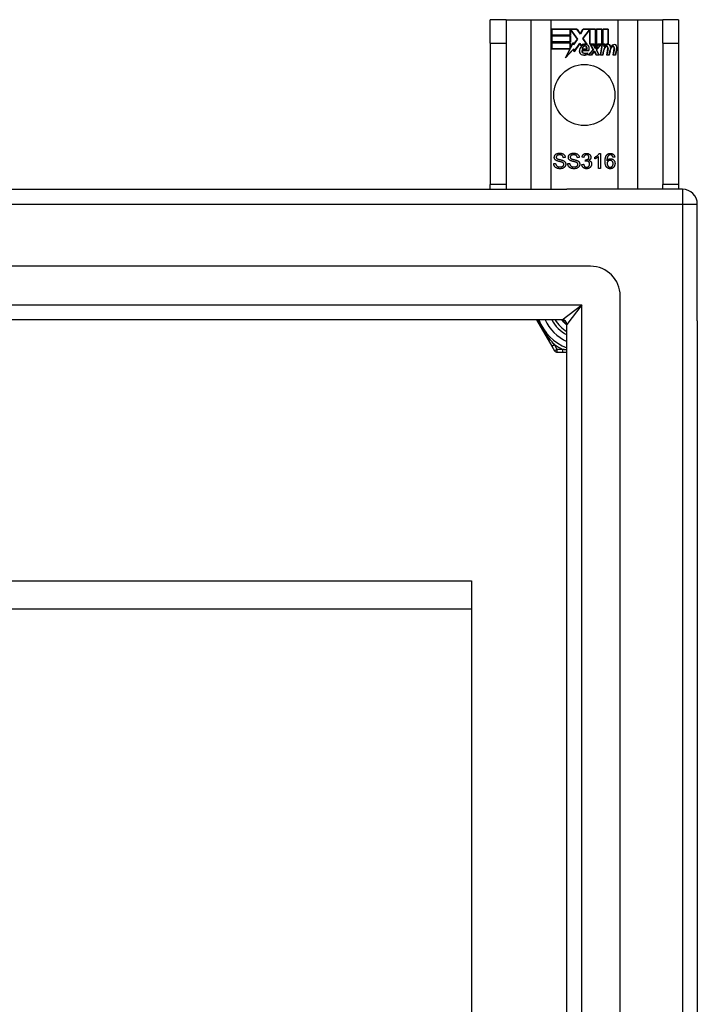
# Model space of a CAD drawing. Header units: inches. Extents: x 48.1 to 120.1, y 24 to 63.2.
# Tile 25 of 25: x 115.6 to 120.1, y 56.7 to 63.2. Entities that reach past the tile are written whole.
import ezdxf

# ---------------------------------------------------------------- set-up
doc = ezdxf.new("R2010")
doc.units = ezdxf.units.IN
doc.header["$MEASUREMENT"] = 0
doc.layers.add('Visible Edges(ANSI)', color=7, linetype='Continuous', lineweight=25)
doc.layers.add('Visible Tangent Edges(ANSI)', color=7, linetype='Continuous', lineweight=25)

msp = doc.modelspace()

# ---------------------------------------------------------------- linework, layer by layer
at = {"layer": 'Visible Edges(ANSI)'}
for p, q in [((118.7838, 63.226), (118.6788, 63.226)), ((118.6788, 63.07), (118.6788, 63.226)), ((118.7838, 63.226), (118.7838, 63.07)), ((118.7838, 63.226), (118.948, 63.226)), ((118.948, 63.226), (119.0826, 63.226)), ((119.0826, 63.226), (119.525, 63.226)), ((119.525, 63.226), (119.6597, 63.226)), ((119.6597, 63.226), (119.8238, 63.226)), ((119.8238, 63.07), (119.8238, 63.226)), ((119.9288, 63.226), (119.8238, 63.226)), ((119.9288, 63.226), (119.9288, 63.07)), ((119.0876, 63.1239), (119.0876, 63.164)), ((119.0876, 63.164), (119.2549, 63.164)), ((119.0884, 63.1633), (119.0884, 63.1247)), ((119.2545, 63.1633), (119.0884, 63.1633)), ((119.2102, 63.1247), (119.2102, 63.1592)), ((119.2102, 63.1592), (119.2147, 63.1592)), ((119.2143, 63.1584), (119.211, 63.1584)), ((119.211, 63.1584), (119.211, 63.1239)), ((119.2571, 63.0962), (119.2143, 63.1584)), ((119.2147, 63.1592), (119.258, 63.0962)), ((119.277, 63.1299), (119.2545, 63.1633)), ((119.2549, 63.164), (119.2769, 63.1314)), ((119.2769, 63.1314), (119.2942, 63.164)), ((119.2947, 63.1633), (119.277, 63.1299)), ((119.2937, 63.1012), (119.337, 63.1592)), ((119.2942, 63.164), (119.3779, 63.164)), ((119.3373, 63.1584), (119.2946, 63.1012)), ((119.3771, 63.1633), (119.2947, 63.1633)), ((119.337, 63.1592), (119.3411, 63.1592)), ((119.3404, 63.1584), (119.3373, 63.1584)), ((119.3404, 63.063), (119.3404, 63.1584)), ((119.3411, 63.1592), (119.3411, 63.0637)), ((119.3771, 63.0446), (119.3771, 63.1633)), ((119.3779, 63.164), (119.3779, 63.0409)), ((119.3831, 63.05), (119.3831, 63.164)), ((119.3831, 63.164), (119.4202, 63.164)), ((119.3839, 63.1633), (119.3839, 63.0523)), ((119.4195, 63.1633), (119.3839, 63.1633)), ((119.4195, 63.0637), (119.4195, 63.1633)), ((119.4202, 63.164), (119.4202, 63.063)), ((119.4255, 63.063), (119.4255, 63.164)), ((119.4255, 63.164), (119.4626, 63.164)), ((119.4262, 63.1633), (119.4262, 63.0637)), ((119.4619, 63.1633), (119.4262, 63.1633)), ((119.4619, 63.0654), (119.4619, 63.1633)), ((119.4626, 63.164), (119.4626, 63.0647)), ((118.6788, 63.07), (118.6788, 62.132)), ((118.7838, 63.07), (118.7838, 62.132)), ((119.211, 63.1239), (119.0876, 63.1239)), ((119.0876, 63.0785), (119.0876, 63.1187)), ((119.0876, 63.1187), (119.211, 63.1187)), ((119.211, 63.0785), (119.0876, 63.0785)), ((119.0876, 63.0328), (119.0876, 63.0729)), ((119.0876, 63.0729), (119.211, 63.0729)), ((119.0884, 63.1247), (119.2102, 63.1247)), ((119.0884, 63.1179), (119.0884, 63.0793)), ((119.2102, 63.1179), (119.0884, 63.1179)), ((119.0884, 63.0793), (119.2102, 63.0793)), ((119.2102, 63.0722), (119.0884, 63.0722)), ((119.0884, 63.0722), (119.0884, 63.0335)), ((119.2102, 63.0793), (119.2102, 63.1179)), ((119.2102, 63.0377), (119.2102, 63.0722)), ((119.211, 63.1187), (119.211, 63.0785)), ((119.211, 63.0729), (119.211, 63.0384)), ((119.2118, 63.0384), (119.2301, 63.0737)), ((119.2298, 63.0714), (119.2122, 63.0377)), ((119.2322, 63.0592), (119.2298, 63.0714)), ((119.2301, 63.0737), (119.2326, 63.0611)), ((119.258, 63.0962), (119.2322, 63.0592)), ((119.2326, 63.0611), (119.2571, 63.0962)), ((119.2744, 63.0682), (119.2351, 63.0132)), ((119.2356, 63.0151), (119.2744, 63.0696)), ((119.2744, 63.0696), (119.2832, 63.055)), ((119.283, 63.0538), (119.2744, 63.0682)), ((119.3188, 63.065), (119.2937, 63.1012)), ((119.2946, 63.1012), (119.3205, 63.0639)), ((119.8238, 63.07), (119.8238, 62.132)), ((119.9288, 63.07), (119.9288, 62.132)), ((119.2088, 63.0328), (119.0876, 63.0328)), ((119.0884, 63.0335), (119.2101, 63.0335)), ((119.1778, 62.9732), (119.2088, 63.0328)), ((119.2326, 63.0309), (119.1778, 62.9732)), ((119.2101, 63.0335), (119.1809, 62.9775)), ((119.1809, 62.9775), (119.2331, 63.0325)), ((119.2122, 63.0377), (119.2102, 63.0377)), ((119.211, 63.0384), (119.2118, 63.0384)), ((119.2351, 63.0132), (119.2326, 63.0309)), ((119.2331, 63.0325), (119.2356, 63.0151)), ((119.2869, 63.0215), (119.3327, 63.0215)), ((119.3332, 63.0208), (119.2875, 63.0208)), ((119.3198, 63.0313), (119.2885, 63.0313)), ((119.2894, 63.032), (119.3194, 63.032)), ((119.3242, 62.9951), (119.3242, 63.0047)), ((119.325, 63.0058), (119.325, 62.9945)), ((119.3317, 62.9912), (119.3625, 63.026)), ((119.3634, 63.0259), (119.3334, 62.9919)), ((119.3685, 63.063), (119.3404, 63.063)), ((119.3411, 63.0637), (119.369, 63.0637)), ((119.3625, 63.026), (119.3452, 63.0594)), ((119.3452, 63.0594), (119.3655, 63.0594)), ((119.3465, 63.0587), (119.3634, 63.0259)), ((119.365, 63.0587), (119.3465, 63.0587)), ((119.3516, 62.9919), (119.3685, 63.0163)), ((119.3689, 63.0155), (119.352, 62.9912)), ((119.3747, 63.0357), (119.365, 63.0587)), ((119.3655, 63.0594), (119.3752, 63.0364)), ((119.3779, 63.0409), (119.3685, 63.063)), ((119.3685, 63.0163), (119.3724, 63.0163)), ((119.3719, 63.0155), (119.3689, 63.0155)), ((119.369, 63.0637), (119.3771, 63.0446)), ((119.3812, 62.9912), (119.3719, 63.0155)), ((119.3724, 63.0163), (119.3818, 62.9919)), ((119.3782, 63.0357), (119.3747, 63.0357)), ((119.3752, 63.0364), (119.3779, 63.0364)), ((119.3779, 63.0364), (119.3946, 63.0594)), ((119.3949, 63.0587), (119.3782, 63.0357)), ((119.3925, 63.063), (119.3831, 63.05)), ((119.3837, 63.0264), (119.4133, 63.0587)), ((119.4003, 62.9919), (119.3837, 63.0264)), ((119.3839, 63.0523), (119.3921, 63.0637)), ((119.415, 63.0594), (119.3846, 63.0263)), ((119.3846, 63.0263), (119.4015, 62.9912)), ((119.3921, 63.0637), (119.4195, 63.0637)), ((119.4202, 63.063), (119.3925, 63.063)), ((119.3946, 63.0594), (119.415, 63.0594)), ((119.4133, 63.0587), (119.3949, 63.0587)), ((119.4101, 62.9912), (119.4222, 63.0594)), ((119.4228, 63.0587), (119.411, 62.9919)), ((119.4222, 63.0594), (119.4364, 63.0594)), ((119.4355, 63.0587), (119.4228, 63.0587)), ((119.4409, 63.063), (119.4255, 63.063)), ((119.426, 62.9919), (119.4308, 63.0194)), ((119.4262, 63.0637), (119.4417, 63.0637)), ((119.4316, 63.0193), (119.4266, 62.9912)), ((119.4345, 63.0467), (119.4355, 63.0587)), ((119.4394, 63.0467), (119.4345, 63.0467)), ((119.4364, 63.0594), (119.4353, 63.0474)), ((119.4353, 63.0474), (119.4389, 63.0474)), ((119.4402, 63.0553), (119.4409, 63.063)), ((119.4417, 63.0637), (119.4411, 63.0572)), ((119.4525, 62.9912), (119.4601, 63.0343)), ((119.4608, 63.0341), (119.4534, 62.9919)), ((119.4684, 62.9919), (119.4732, 63.0194)), ((119.474, 63.0193), (119.469, 62.9912)), ((119.4945, 62.9912), (119.5021, 63.0343)), ((119.5028, 63.0342), (119.4954, 62.9919)), ((119.5104, 62.9919), (119.5186, 63.0341)), ((119.5193, 63.034), (119.511, 62.9912)), ((119.352, 62.9912), (119.3317, 62.9912)), ((119.3334, 62.9919), (119.3516, 62.9919)), ((119.4015, 62.9912), (119.3812, 62.9912)), ((119.3818, 62.9919), (119.4003, 62.9919)), ((119.4266, 62.9912), (119.4101, 62.9912)), ((119.411, 62.9919), (119.426, 62.9919)), ((119.469, 62.9912), (119.4525, 62.9912)), ((119.4534, 62.9919), (119.4684, 62.9919)), ((119.511, 62.9912), (119.4945, 62.9912)), ((119.4954, 62.9919), (119.5104, 62.9919)), ((119.177, 62.3104), (119.1644, 62.3094)), ((119.2703, 62.3104), (119.2576, 62.3094)), ((119.2999, 62.3107), (119.2876, 62.313)), ((119.3106, 62.2859), (119.3119, 62.2966)), ((119.3734, 62.3019), (119.3734, 62.3138)), ((119.3979, 62.2385), (119.3979, 62.3167)), ((119.4023, 62.3389), (119.4102, 62.3389)), ((119.4102, 62.3389), (119.4102, 62.2385)), ((119.5055, 62.3139), (119.4933, 62.313)), ((119.1004, 62.2707), (119.1129, 62.2717)), ((119.1936, 62.2707), (119.2061, 62.2717)), ((119.2864, 62.265), (119.2987, 62.2666)), ((119.4102, 62.2385), (119.3979, 62.2385)), ((48.1528, 62.101), (119.1877, 62.101)), ((118.6788, 62.101), (118.6788, 62.132)), ((118.7838, 62.132), (118.7838, 62.101)), ((119.9548, 62.101), (119.1877, 62.101)), ((119.8238, 62.101), (119.8238, 62.132)), ((119.9288, 62.132), (119.9288, 62.101)), ((120.0538, 61.227), (120.0538, 62.002)), ((119.3452, 61.5892), (48.7625, 61.5892)), ((119.542, 25.8097), (119.542, 61.3924)), ((119.1567, 61.2349), (48.951, 61.2349)), ((118.9867, 61.2349), (119.0877, 61.0601)), ((119.1877, 25.9982), (119.1877, 61.2039)), ((120.0538, 61.227), (120.0538, 25.975)), ((119.0877, 61.0601), (119.1061, 61.0282)), ((119.1231, 61.0184), (119.1599, 61.0184)), ((119.1599, 61.0184), (119.1877, 61.0184)), ((64.5538, 59.5025), (118.5538, 59.5025)), ((118.5538, 59.5025), (118.5538, 59.3162)), ((118.5538, 59.3162), (118.5538, 54.9647))]:
    msp.add_line(p, q, dxfattribs=at)
at = {"layer": 'Visible Edges(ANSI)', "flags": 128}
for points in [[(119.1041, 62.3127), (119.1042, 62.3145), (119.1044, 62.3164), (119.1047, 62.3182), (119.1052, 62.32), (119.1058, 62.3218), (119.1065, 62.3235), (119.1074, 62.3252), (119.1084, 62.3268), (119.1095, 62.3284), (119.1108, 62.3299), (119.1122, 62.3313), (119.1137, 62.3326), (119.1153, 62.3338), (119.1171, 62.3349), (119.119, 62.3359), (119.121, 62.3368), (119.1231, 62.3376), (119.1252, 62.3383), (119.1274, 62.3389), (119.1297, 62.3394), (119.132, 62.3398), (119.1344, 62.34), (119.1369, 62.3402), (119.1394, 62.3402)], [(119.1183, 62.2909), (119.1171, 62.2916), (119.116, 62.2922), (119.1149, 62.2929), (119.1139, 62.2936), (119.1129, 62.2944), (119.112, 62.2951), (119.1112, 62.2959), (119.1103, 62.2967), (119.1096, 62.2976), (119.1089, 62.2984), (119.1082, 62.2993), (119.1076, 62.3002), (119.107, 62.3012), (119.1065, 62.3021), (119.1061, 62.3031), (119.1057, 62.3041), (119.1053, 62.3051), (119.105, 62.3061), (119.1047, 62.3072), (119.1045, 62.3082), (119.1043, 62.3093), (119.1042, 62.3104), (119.1041, 62.3115), (119.1041, 62.3127)], [(119.1399, 62.3286), (119.138, 62.3286), (119.1361, 62.3285), (119.1343, 62.3283), (119.1326, 62.3281), (119.131, 62.3278), (119.1295, 62.3275), (119.1281, 62.3271), (119.1268, 62.3266), (119.1255, 62.3261), (119.1244, 62.3255), (119.1233, 62.3249), (119.1223, 62.3242), (119.1215, 62.3234), (119.1207, 62.3226), (119.1199, 62.3218), (119.1193, 62.321), (119.1187, 62.3202), (119.1182, 62.3193), (119.1178, 62.3184), (119.1174, 62.3175), (119.1172, 62.3165), (119.117, 62.3156), (119.1169, 62.3146), (119.1168, 62.3136)], [(119.1168, 62.3136), (119.1168, 62.3131), (119.1168, 62.3127), (119.1169, 62.3122), (119.1169, 62.3118), (119.117, 62.3114), (119.1171, 62.311), (119.1172, 62.3106), (119.1173, 62.3102), (119.1174, 62.3098), (119.1175, 62.3094), (119.1176, 62.309), (119.1178, 62.3086), (119.118, 62.3083), (119.1181, 62.3079), (119.1183, 62.3075), (119.1186, 62.3072), (119.1188, 62.3069), (119.119, 62.3065), (119.1193, 62.3062), (119.1195, 62.3059), (119.1198, 62.3056), (119.1201, 62.3052), (119.1204, 62.3049), (119.1207, 62.3047)], [(119.1555, 62.2797), (119.1548, 62.28), (119.1539, 62.2803), (119.1529, 62.2806), (119.1518, 62.281), (119.1505, 62.2814), (119.1491, 62.2818), (119.1475, 62.2822), (119.1458, 62.2826), (119.144, 62.2831), (119.142, 62.2836), (119.1399, 62.2841), (119.1377, 62.2846), (119.1354, 62.2852), (119.1333, 62.2857), (119.1313, 62.2863), (119.1294, 62.2868), (119.1276, 62.2873), (119.1259, 62.2879), (119.1243, 62.2884), (119.1229, 62.2889), (119.1216, 62.2894), (119.1204, 62.2899), (119.1193, 62.2904), (119.1183, 62.2909)], [(119.1207, 62.3047), (119.1214, 62.3041), (119.1223, 62.3035), (119.1234, 62.3029), (119.1247, 62.3023), (119.1261, 62.3018), (119.1277, 62.3012), (119.1294, 62.3006), (119.1314, 62.3), (119.1335, 62.2994), (119.1357, 62.2988), (119.1382, 62.2982), (119.1408, 62.2976), (119.1434, 62.297), (119.1459, 62.2964), (119.1483, 62.2958), (119.1505, 62.2952), (119.1525, 62.2947), (119.1544, 62.2941), (119.1562, 62.2936), (119.1579, 62.2931), (119.1594, 62.2926), (119.1607, 62.2921), (119.1619, 62.2916), (119.163, 62.2912)], [(119.1394, 62.3402), (119.1421, 62.3402), (119.1448, 62.34), (119.1474, 62.3397), (119.1499, 62.3393), (119.1523, 62.3388), (119.1546, 62.3382), (119.1568, 62.3375), (119.159, 62.3367), (119.1611, 62.3357), (119.163, 62.3347), (119.1648, 62.3335), (119.1665, 62.3322), (119.1681, 62.3309), (119.1696, 62.3294), (119.1709, 62.3278), (119.1721, 62.3261), (119.1732, 62.3243), (119.1742, 62.3225), (119.175, 62.3206), (119.1757, 62.3187), (119.1762, 62.3167), (119.1766, 62.3146), (119.1769, 62.3125), (119.177, 62.3104)], [(119.1644, 62.3094), (119.1642, 62.3109), (119.1639, 62.3124), (119.1636, 62.3138), (119.1632, 62.3152), (119.1627, 62.3165), (119.1622, 62.3177), (119.1615, 62.3189), (119.1609, 62.32), (119.1601, 62.321), (119.1593, 62.322), (119.1584, 62.3229), (119.1574, 62.3237), (119.1564, 62.3245), (119.1553, 62.3252), (119.1541, 62.3259), (119.1529, 62.3264), (119.1515, 62.3269), (119.1501, 62.3274), (119.1486, 62.3277), (119.147, 62.328), (119.1454, 62.3283), (119.1436, 62.3284), (119.1418, 62.3285), (119.1399, 62.3286)], [(119.163, 62.2912), (119.1644, 62.2905), (119.1658, 62.2898), (119.1671, 62.289), (119.1683, 62.2882), (119.1695, 62.2874), (119.1706, 62.2866), (119.1716, 62.2857), (119.1726, 62.2848), (119.1735, 62.2839), (119.1743, 62.2829), (119.1751, 62.282), (119.1759, 62.2809), (119.1765, 62.2799), (119.1771, 62.2788), (119.1777, 62.2777), (119.1782, 62.2766), (119.1786, 62.2755), (119.179, 62.2743), (119.1793, 62.2731), (119.1795, 62.2719), (119.1797, 62.2707), (119.1799, 62.2694), (119.18, 62.2681), (119.18, 62.2668)], [(119.1973, 62.3127), (119.1974, 62.3145), (119.1976, 62.3164), (119.1979, 62.3182), (119.1984, 62.32), (119.199, 62.3218), (119.1997, 62.3235), (119.2006, 62.3252), (119.2016, 62.3268), (119.2028, 62.3284), (119.204, 62.3299), (119.2054, 62.3313), (119.2069, 62.3326), (119.2085, 62.3338), (119.2103, 62.3349), (119.2122, 62.3359), (119.2142, 62.3368), (119.2163, 62.3376), (119.2184, 62.3383), (119.2207, 62.3389), (119.2229, 62.3394), (119.2253, 62.3398), (119.2276, 62.34), (119.2301, 62.3402), (119.2326, 62.3402)], [(119.2115, 62.2909), (119.2103, 62.2916), (119.2092, 62.2922), (119.2081, 62.2929), (119.2071, 62.2936), (119.2062, 62.2944), (119.2052, 62.2951), (119.2044, 62.2959), (119.2036, 62.2967), (119.2028, 62.2976), (119.2021, 62.2984), (119.2014, 62.2993), (119.2008, 62.3002), (119.2003, 62.3012), (119.1997, 62.3021), (119.1993, 62.3031), (119.1989, 62.3041), (119.1985, 62.3051), (119.1982, 62.3061), (119.1979, 62.3072), (119.1977, 62.3082), (119.1975, 62.3093), (119.1974, 62.3104), (119.1973, 62.3115), (119.1973, 62.3127)], [(119.2331, 62.3286), (119.2312, 62.3286), (119.2293, 62.3285), (119.2275, 62.3283), (119.2258, 62.3281), (119.2242, 62.3278), (119.2227, 62.3275), (119.2213, 62.3271), (119.22, 62.3266), (119.2187, 62.3261), (119.2176, 62.3255), (119.2165, 62.3249), (119.2156, 62.3242), (119.2147, 62.3234), (119.2139, 62.3226), (119.2131, 62.3218), (119.2125, 62.321), (119.2119, 62.3202), (119.2114, 62.3193), (119.211, 62.3184), (119.2107, 62.3175), (119.2104, 62.3165), (119.2102, 62.3156), (119.2101, 62.3146), (119.21, 62.3136)], [(119.21, 62.3136), (119.21, 62.3131), (119.2101, 62.3127), (119.2101, 62.3122), (119.2101, 62.3118), (119.2102, 62.3114), (119.2103, 62.311), (119.2104, 62.3106), (119.2105, 62.3102), (119.2106, 62.3098), (119.2107, 62.3094), (119.2109, 62.309), (119.211, 62.3086), (119.2112, 62.3083), (119.2114, 62.3079), (119.2116, 62.3075), (119.2118, 62.3072), (119.212, 62.3069), (119.2122, 62.3065), (119.2125, 62.3062), (119.2127, 62.3059), (119.213, 62.3056), (119.2133, 62.3052), (119.2136, 62.3049), (119.2139, 62.3047)], [(119.2488, 62.2797), (119.248, 62.28), (119.2471, 62.2803), (119.2461, 62.2806), (119.245, 62.281), (119.2437, 62.2814), (119.2423, 62.2818), (119.2407, 62.2822), (119.239, 62.2826), (119.2372, 62.2831), (119.2352, 62.2836), (119.2331, 62.2841), (119.2309, 62.2846), (119.2286, 62.2852), (119.2265, 62.2857), (119.2245, 62.2863), (119.2226, 62.2868), (119.2208, 62.2873), (119.2191, 62.2879), (119.2176, 62.2884), (119.2161, 62.2889), (119.2148, 62.2894), (119.2136, 62.2899), (119.2125, 62.2904), (119.2115, 62.2909)], [(119.2139, 62.3047), (119.2147, 62.3041), (119.2156, 62.3035), (119.2166, 62.3029), (119.2179, 62.3023), (119.2193, 62.3018), (119.2209, 62.3012), (119.2227, 62.3006), (119.2246, 62.3), (119.2267, 62.2994), (119.229, 62.2988), (119.2314, 62.2982), (119.234, 62.2976), (119.2366, 62.297), (119.2391, 62.2964), (119.2415, 62.2958), (119.2437, 62.2952), (119.2457, 62.2947), (119.2477, 62.2941), (119.2494, 62.2936), (119.2511, 62.2931), (119.2526, 62.2926), (119.2539, 62.2921), (119.2552, 62.2916), (119.2562, 62.2912)], [(119.2326, 62.3402), (119.2353, 62.3402), (119.238, 62.34), (119.2406, 62.3397), (119.2431, 62.3393), (119.2455, 62.3388), (119.2478, 62.3382), (119.2501, 62.3375), (119.2522, 62.3367), (119.2543, 62.3357), (119.2562, 62.3347), (119.2581, 62.3335), (119.2598, 62.3322), (119.2613, 62.3309), (119.2628, 62.3294), (119.2641, 62.3278), (119.2653, 62.3261), (119.2664, 62.3243), (119.2674, 62.3225), (119.2682, 62.3206), (119.2689, 62.3187), (119.2694, 62.3167), (119.2698, 62.3146), (119.2701, 62.3125), (119.2703, 62.3104)], [(119.2576, 62.3094), (119.2574, 62.3109), (119.2571, 62.3124), (119.2568, 62.3138), (119.2564, 62.3152), (119.2559, 62.3165), (119.2554, 62.3177), (119.2548, 62.3189), (119.2541, 62.32), (119.2533, 62.321), (119.2525, 62.322), (119.2516, 62.3229), (119.2507, 62.3237), (119.2496, 62.3245), (119.2485, 62.3252), (119.2473, 62.3259), (119.2461, 62.3264), (119.2447, 62.3269), (119.2433, 62.3274), (119.2418, 62.3277), (119.2402, 62.328), (119.2386, 62.3283), (119.2368, 62.3284), (119.235, 62.3285), (119.2331, 62.3286)], [(119.2562, 62.2912), (119.2576, 62.2905), (119.259, 62.2898), (119.2603, 62.289), (119.2615, 62.2882), (119.2627, 62.2874), (119.2638, 62.2866), (119.2648, 62.2857), (119.2658, 62.2848), (119.2667, 62.2839), (119.2676, 62.2829), (119.2683, 62.282), (119.2691, 62.2809), (119.2697, 62.2799), (119.2703, 62.2788), (119.2709, 62.2777), (119.2714, 62.2766), (119.2718, 62.2755), (119.2722, 62.2743), (119.2725, 62.2731), (119.2728, 62.2719), (119.273, 62.2707), (119.2731, 62.2694), (119.2732, 62.2681), (119.2732, 62.2668)], [(119.2876, 62.313), (119.2881, 62.315), (119.2886, 62.3169), (119.2891, 62.3188), (119.2898, 62.3206), (119.2905, 62.3223), (119.2913, 62.3239), (119.2922, 62.3255), (119.2932, 62.3269), (119.2943, 62.3283), (119.2954, 62.3297), (119.2966, 62.3309), (119.2979, 62.3321), (119.2992, 62.3332), (119.3006, 62.3342), (119.3021, 62.3351), (119.3036, 62.3359), (119.3052, 62.3366), (119.3068, 62.3372), (119.3085, 62.3377), (119.3102, 62.3381), (119.312, 62.3384), (119.3139, 62.3387), (119.3158, 62.3388), (119.3177, 62.3389)], [(119.318, 62.3288), (119.3168, 62.3288), (119.3156, 62.3287), (119.3145, 62.3285), (119.3135, 62.3283), (119.3124, 62.328), (119.3114, 62.3277), (119.3104, 62.3273), (119.3095, 62.3268), (119.3086, 62.3263), (119.3077, 62.3257), (119.3068, 62.325), (119.306, 62.3243), (119.3053, 62.3235), (119.3045, 62.3227), (119.3039, 62.3218), (119.3032, 62.3208), (119.3027, 62.3198), (119.3021, 62.3187), (119.3016, 62.3175), (119.3012, 62.3163), (119.3008, 62.315), (119.3005, 62.3136), (119.3002, 62.3122), (119.2999, 62.3107)], [(119.3193, 62.2873), (119.319, 62.2873), (119.3187, 62.2873), (119.3184, 62.2873), (119.3181, 62.2872), (119.3178, 62.2872), (119.3174, 62.2872), (119.3171, 62.2872), (119.3168, 62.2871), (119.3164, 62.2871), (119.3161, 62.287), (119.3157, 62.287), (119.3154, 62.2869), (119.315, 62.2869), (119.3147, 62.2868), (119.3143, 62.2867), (119.3139, 62.2867), (119.3135, 62.2866), (119.3131, 62.2865), (119.3127, 62.2864), (119.3123, 62.2863), (119.3119, 62.2862), (119.3115, 62.2861), (119.3111, 62.286), (119.3106, 62.2859)], [(119.3119, 62.2966), (119.3121, 62.2966), (119.3122, 62.2966), (119.3123, 62.2966), (119.3124, 62.2966), (119.3125, 62.2966), (119.3126, 62.2966), (119.3126, 62.2966), (119.3127, 62.2966), (119.3128, 62.2966), (119.3129, 62.2965), (119.313, 62.2965), (119.3131, 62.2965), (119.3132, 62.2965), (119.3132, 62.2965), (119.3133, 62.2965), (119.3134, 62.2965), (119.3135, 62.2965), (119.3135, 62.2965), (119.3136, 62.2965), (119.3137, 62.2965), (119.3137, 62.2965), (119.3138, 62.2965), (119.3139, 62.2965), (119.3139, 62.2965)], [(119.3139, 62.2965), (119.3152, 62.2965), (119.3165, 62.2966), (119.3178, 62.2968), (119.319, 62.297), (119.3202, 62.2972), (119.3214, 62.2975), (119.3226, 62.2979), (119.3237, 62.2983), (119.3248, 62.2988), (119.3259, 62.2994), (119.327, 62.3), (119.3281, 62.3006), (119.3291, 62.3013), (119.33, 62.3021), (119.3308, 62.3029), (119.3316, 62.3038), (119.3322, 62.3048), (119.3328, 62.3058), (119.3333, 62.3069), (119.3337, 62.308), (119.334, 62.3092), (119.3342, 62.3105), (119.3343, 62.3118), (119.3344, 62.3132)], [(119.3177, 62.3389), (119.3198, 62.3388), (119.3217, 62.3387), (119.3237, 62.3384), (119.3256, 62.338), (119.3274, 62.3375), (119.3293, 62.3369), (119.331, 62.3362), (119.3328, 62.3354), (119.3345, 62.3345), (119.336, 62.3335), (119.3375, 62.3324), (119.3389, 62.3312), (119.3401, 62.33), (119.3413, 62.3287), (119.3424, 62.3273), (119.3433, 62.3258), (119.3442, 62.3243), (119.3449, 62.3227), (119.3456, 62.3212), (119.3461, 62.3196), (119.3465, 62.3179), (119.3468, 62.3163), (119.3469, 62.3146), (119.347, 62.313)], [(119.3344, 62.3132), (119.3343, 62.3143), (119.3342, 62.3154), (119.3341, 62.3164), (119.3338, 62.3174), (119.3336, 62.3184), (119.3332, 62.3194), (119.3328, 62.3203), (119.3323, 62.3212), (119.3318, 62.322), (119.3312, 62.3229), (119.3305, 62.3236), (119.3298, 62.3244), (119.329, 62.3251), (119.3282, 62.3257), (119.3273, 62.3263), (119.3264, 62.3268), (119.3255, 62.3273), (119.3245, 62.3277), (119.3235, 62.328), (119.3225, 62.3283), (119.3214, 62.3285), (119.3203, 62.3287), (119.3192, 62.3288), (119.318, 62.3288)], [(119.3389, 62.2678), (119.3388, 62.2692), (119.3387, 62.2706), (119.3385, 62.2719), (119.3382, 62.2731), (119.3379, 62.2744), (119.3375, 62.2756), (119.337, 62.2767), (119.3364, 62.2778), (119.3357, 62.2789), (119.335, 62.2799), (119.3342, 62.2808), (119.3333, 62.2818), (119.3324, 62.2827), (119.3314, 62.2835), (119.3304, 62.2842), (119.3293, 62.2848), (119.3282, 62.2854), (119.327, 62.2859), (119.3259, 62.2863), (119.3246, 62.2867), (119.3233, 62.2869), (119.322, 62.2871), (119.3207, 62.2872), (119.3193, 62.2873)], [(119.347, 62.313), (119.347, 62.3119), (119.3469, 62.3108), (119.3468, 62.3098), (119.3466, 62.3088), (119.3464, 62.3078), (119.3461, 62.3068), (119.3458, 62.3058), (119.3455, 62.3048), (119.3451, 62.3039), (119.3446, 62.303), (119.3441, 62.302), (119.3435, 62.3011), (119.3429, 62.3003), (119.3423, 62.2994), (119.3416, 62.2986), (119.3408, 62.2978), (119.3401, 62.2971), (119.3392, 62.2964), (119.3383, 62.2957), (119.3374, 62.295), (119.3364, 62.2944), (119.3354, 62.2938), (119.3343, 62.2932), (119.3332, 62.2927)], [(119.3332, 62.2927), (119.3347, 62.2923), (119.3361, 62.2919), (119.3374, 62.2914), (119.3387, 62.2908), (119.3399, 62.2902), (119.3411, 62.2895), (119.3422, 62.2888), (119.3433, 62.288), (119.3443, 62.2871), (119.3453, 62.2862), (119.3462, 62.2852), (119.347, 62.2842), (119.3478, 62.2831), (119.3485, 62.2819), (119.3491, 62.2808), (119.3497, 62.2795), (119.3502, 62.2783), (119.3507, 62.2769), (119.351, 62.2756), (119.3513, 62.2742), (119.3516, 62.2727), (119.3517, 62.2712), (119.3518, 62.2697), (119.3519, 62.2681)], [(119.3734, 62.3138), (119.3751, 62.3146), (119.3767, 62.3155), (119.3784, 62.3163), (119.3799, 62.3172), (119.3815, 62.3182), (119.383, 62.3191), (119.3845, 62.3201), (119.3859, 62.3211), (119.3874, 62.3222), (119.3887, 62.3233), (119.3901, 62.3244), (119.3914, 62.3255), (119.3926, 62.3266), (119.3938, 62.3278), (119.3949, 62.3289), (119.396, 62.33), (119.397, 62.3312), (119.3979, 62.3323), (119.3988, 62.3334), (119.3996, 62.3345), (119.4004, 62.3356), (119.4011, 62.3367), (119.4017, 62.3378), (119.4023, 62.3389)], [(119.3979, 62.3167), (119.3972, 62.316), (119.3964, 62.3153), (119.3955, 62.3146), (119.3947, 62.3139), (119.3938, 62.3132), (119.3928, 62.3125), (119.3918, 62.3118), (119.3908, 62.3111), (119.3897, 62.3104), (119.3886, 62.3097), (119.3875, 62.309), (119.3863, 62.3083), (119.3851, 62.3076), (119.3839, 62.3069), (119.3828, 62.3063), (119.3817, 62.3057), (119.3806, 62.3051), (119.3795, 62.3046), (119.3784, 62.304), (119.3774, 62.3036), (119.3763, 62.3031), (119.3753, 62.3027), (119.3743, 62.3023), (119.3734, 62.3019)], [(119.4411, 62.2853), (119.4412, 62.2877), (119.4412, 62.29), (119.4413, 62.2923), (119.4414, 62.2945), (119.4416, 62.2967), (119.4418, 62.2988), (119.4421, 62.3008), (119.4423, 62.3028), (119.4426, 62.3048), (119.443, 62.3067), (119.4434, 62.3085), (119.4438, 62.3103), (119.4443, 62.312), (119.4448, 62.3137), (119.4453, 62.3153), (119.4459, 62.3169), (119.4465, 62.3184), (119.4472, 62.3199), (119.4479, 62.3213), (119.4486, 62.3226), (119.4494, 62.3239), (119.4502, 62.3251), (119.451, 62.3263), (119.4519, 62.3274)], [(119.4759, 62.2368), (119.4734, 62.2369), (119.4709, 62.2371), (119.4686, 62.2375), (119.4663, 62.2381), (119.4641, 62.2388), (119.4619, 62.2396), (119.4599, 62.2407), (119.4579, 62.2418), (119.456, 62.2432), (119.4542, 62.2446), (119.4525, 62.2463), (119.4508, 62.2481), (119.4493, 62.2501), (119.4479, 62.2523), (119.4466, 62.2547), (119.4454, 62.2572), (119.4444, 62.26), (119.4436, 62.263), (119.4428, 62.2662), (119.4422, 62.2696), (119.4417, 62.2732), (119.4414, 62.2771), (119.4412, 62.2811), (119.4411, 62.2853)], [(119.4519, 62.3274), (119.4527, 62.3284), (119.4535, 62.3293), (119.4543, 62.3301), (119.4552, 62.3309), (119.456, 62.3317), (119.4569, 62.3324), (119.4579, 62.3331), (119.4588, 62.3338), (119.4598, 62.3344), (119.4608, 62.335), (119.4618, 62.3355), (119.4628, 62.336), (119.4639, 62.3365), (119.465, 62.3369), (119.4661, 62.3373), (119.4672, 62.3376), (119.4683, 62.3379), (119.4695, 62.3382), (119.4707, 62.3384), (119.4719, 62.3386), (119.4732, 62.3387), (119.4744, 62.3388), (119.4757, 62.3389), (119.477, 62.3389)], [(119.466, 62.3255), (119.465, 62.3248), (119.4641, 62.324), (119.4632, 62.3232), (119.4624, 62.3223), (119.4616, 62.3214), (119.4608, 62.3204), (119.4601, 62.3193), (119.4593, 62.3182), (119.4587, 62.317), (119.458, 62.3158), (119.4574, 62.3145), (119.4568, 62.3132), (119.4563, 62.3118), (119.4558, 62.3103), (119.4554, 62.3087), (119.455, 62.307), (119.4546, 62.3052), (119.4543, 62.3033), (119.454, 62.3013), (119.4538, 62.2993), (119.4536, 62.2971), (119.4535, 62.2948), (119.4534, 62.2925), (119.4533, 62.29)], [(119.4533, 62.29), (119.4541, 62.2911), (119.4549, 62.2922), (119.4557, 62.2932), (119.4565, 62.2941), (119.4574, 62.2951), (119.4583, 62.2959), (119.4592, 62.2967), (119.4601, 62.2975), (119.4611, 62.2982), (119.4621, 62.2989), (119.4631, 62.2995), (119.4642, 62.3001), (119.4653, 62.3006), (119.4664, 62.3011), (119.4674, 62.3015), (119.4686, 62.3019), (119.4697, 62.3022), (119.4708, 62.3025), (119.4719, 62.3028), (119.473, 62.303), (119.4742, 62.3031), (119.4753, 62.3033), (119.4765, 62.3033), (119.4776, 62.3034)], [(119.4751, 62.2925), (119.4738, 62.2925), (119.4724, 62.2924), (119.4711, 62.2922), (119.4699, 62.2919), (119.4686, 62.2915), (119.4675, 62.291), (119.4663, 62.2905), (119.4652, 62.2899), (119.4641, 62.2892), (119.463, 62.2884), (119.462, 62.2875), (119.461, 62.2865), (119.4601, 62.2855), (119.4593, 62.2845), (119.4585, 62.2833), (119.4578, 62.2821), (119.4572, 62.2809), (119.4567, 62.2796), (119.4562, 62.2783), (119.4559, 62.2769), (119.4556, 62.2755), (119.4554, 62.274), (119.4553, 62.2725), (119.4552, 62.2709)], [(119.4763, 62.3288), (119.4758, 62.3288), (119.4753, 62.3288), (119.4748, 62.3288), (119.4744, 62.3287), (119.4739, 62.3287), (119.4734, 62.3286), (119.473, 62.3285), (119.4725, 62.3284), (119.4721, 62.3284), (119.4716, 62.3282), (119.4712, 62.3281), (119.4708, 62.328), (119.4703, 62.3279), (119.4699, 62.3277), (119.4695, 62.3275), (119.4691, 62.3274), (119.4687, 62.3272), (119.4683, 62.327), (119.4679, 62.3268), (119.4675, 62.3265), (119.4671, 62.3263), (119.4667, 62.3261), (119.4664, 62.3258), (119.466, 62.3255)], [(119.4946, 62.2702), (119.4945, 62.2719), (119.4944, 62.2735), (119.4942, 62.2751), (119.494, 62.2766), (119.4936, 62.2781), (119.4932, 62.2795), (119.4927, 62.2808), (119.4921, 62.2821), (119.4915, 62.2833), (119.4908, 62.2844), (119.49, 62.2855), (119.4891, 62.2865), (119.4881, 62.2875), (119.4872, 62.2884), (119.4861, 62.2892), (119.4851, 62.2899), (119.484, 62.2905), (119.4828, 62.291), (119.4817, 62.2915), (119.4804, 62.2919), (119.4792, 62.2922), (119.4779, 62.2924), (119.4765, 62.2925), (119.4751, 62.2925)], [(119.4886, 62.3236), (119.4882, 62.324), (119.4878, 62.3244), (119.4873, 62.3248), (119.4869, 62.3252), (119.4864, 62.3255), (119.486, 62.3259), (119.4855, 62.3262), (119.485, 62.3265), (119.4845, 62.3268), (119.484, 62.327), (119.4835, 62.3273), (119.483, 62.3275), (119.4825, 62.3277), (119.482, 62.3279), (119.4814, 62.3281), (119.4809, 62.3282), (119.4803, 62.3284), (119.4798, 62.3285), (119.4792, 62.3286), (119.4786, 62.3287), (119.4781, 62.3287), (119.4775, 62.3288), (119.4769, 62.3288), (119.4763, 62.3288)], [(119.477, 62.3389), (119.479, 62.3388), (119.4809, 62.3387), (119.4827, 62.3385), (119.4844, 62.3381), (119.4861, 62.3377), (119.4878, 62.3372), (119.4894, 62.3366), (119.4909, 62.3359), (119.4924, 62.3351), (119.4938, 62.3343), (119.4951, 62.3333), (119.4964, 62.3322), (119.4976, 62.3311), (119.4987, 62.3299), (119.4998, 62.3286), (119.5008, 62.3273), (119.5016, 62.3258), (119.5024, 62.3244), (119.5032, 62.3228), (119.5038, 62.3212), (119.5043, 62.3195), (119.5048, 62.3177), (119.5052, 62.3159), (119.5055, 62.3139)], [(119.4776, 62.3034), (119.4797, 62.3033), (119.4816, 62.3031), (119.4836, 62.3028), (119.4854, 62.3024), (119.4872, 62.3018), (119.489, 62.3011), (119.4907, 62.3003), (119.4924, 62.2993), (119.494, 62.2983), (119.4956, 62.2971), (119.4971, 62.2958), (119.4986, 62.2943), (119.4999, 62.2928), (119.5012, 62.2912), (119.5024, 62.2895), (119.5034, 62.2877), (119.5043, 62.2859), (119.5051, 62.284), (119.5057, 62.282), (119.5063, 62.2799), (119.5067, 62.2778), (119.507, 62.2756), (119.5072, 62.2733), (119.5072, 62.271)], [(119.4933, 62.313), (119.4931, 62.3136), (119.493, 62.3141), (119.4928, 62.3147), (119.4927, 62.3153), (119.4925, 62.3158), (119.4924, 62.3163), (119.4922, 62.3169), (119.492, 62.3174), (119.4918, 62.3178), (119.4916, 62.3183), (119.4915, 62.3188), (119.4913, 62.3192), (119.4911, 62.3197), (119.4909, 62.3201), (119.4907, 62.3205), (119.4905, 62.3209), (119.4902, 62.3213), (119.49, 62.3216), (119.4898, 62.322), (119.4896, 62.3223), (119.4893, 62.3227), (119.4891, 62.323), (119.4889, 62.3233), (119.4886, 62.3236)], [(119.143, 62.2368), (119.1397, 62.2369), (119.1365, 62.2371), (119.1334, 62.2374), (119.1305, 62.2378), (119.1277, 62.2384), (119.1251, 62.239), (119.1226, 62.2398), (119.1203, 62.2408), (119.118, 62.2418), (119.1159, 62.243), (119.1139, 62.2443), (119.1121, 62.2457), (119.1104, 62.2473), (119.1087, 62.249), (119.1073, 62.2507), (119.1059, 62.2527), (119.1047, 62.2547), (119.1036, 62.2568), (119.1027, 62.2589), (119.1019, 62.2611), (119.1013, 62.2634), (119.1008, 62.2658), (119.1005, 62.2682), (119.1004, 62.2707)], [(119.1129, 62.2717), (119.1131, 62.2699), (119.1135, 62.2681), (119.1139, 62.2664), (119.1144, 62.2649), (119.1149, 62.2634), (119.1155, 62.2619), (119.1162, 62.2606), (119.117, 62.2594), (119.1179, 62.2582), (119.1189, 62.2571), (119.1199, 62.256), (119.1211, 62.255), (119.1225, 62.2541), (119.1239, 62.2532), (119.1254, 62.2524), (119.1271, 62.2516), (119.1288, 62.2509), (119.1306, 62.2503), (119.1324, 62.2498), (119.1343, 62.2494), (119.1363, 62.249), (119.1383, 62.2488), (119.1403, 62.2487), (119.1424, 62.2486)], [(119.1424, 62.2486), (119.1443, 62.2487), (119.1461, 62.2488), (119.1479, 62.2489), (119.1495, 62.2492), (119.1512, 62.2495), (119.1528, 62.2499), (119.1543, 62.2504), (119.1558, 62.2509), (119.1572, 62.2515), (119.1585, 62.2521), (119.1598, 62.2528), (119.1609, 62.2535), (119.1619, 62.2543), (119.1629, 62.2552), (119.1637, 62.2561), (119.1645, 62.2571), (119.1651, 62.258), (119.1657, 62.2591), (119.1662, 62.2601), (119.1666, 62.2612), (119.1669, 62.2622), (119.1671, 62.2633), (119.1672, 62.2645), (119.1673, 62.2656)], [(119.18, 62.2668), (119.1799, 62.2648), (119.1797, 62.2628), (119.1794, 62.2609), (119.1789, 62.259), (119.1782, 62.2571), (119.1774, 62.2553), (119.1765, 62.2535), (119.1754, 62.2517), (119.1742, 62.25), (119.1729, 62.2484), (119.1714, 62.2469), (119.1699, 62.2454), (119.1682, 62.2441), (119.1663, 62.2429), (119.1644, 62.2418), (119.1623, 62.2407), (119.1601, 62.2398), (119.1579, 62.239), (119.1556, 62.2383), (119.1532, 62.2378), (119.1508, 62.2374), (119.1482, 62.2371), (119.1457, 62.2369), (119.143, 62.2368)], [(119.1673, 62.2656), (119.1673, 62.2664), (119.1672, 62.2672), (119.1671, 62.2679), (119.167, 62.2686), (119.1668, 62.2694), (119.1666, 62.27), (119.1664, 62.2707), (119.1661, 62.2714), (119.1658, 62.272), (119.1654, 62.2727), (119.165, 62.2733), (119.1646, 62.2739), (119.1641, 62.2744), (119.1636, 62.275), (119.163, 62.2755), (119.1624, 62.2761), (119.1617, 62.2766), (119.161, 62.2771), (119.1602, 62.2776), (119.1594, 62.278), (119.1585, 62.2785), (119.1576, 62.2789), (119.1566, 62.2793), (119.1555, 62.2797)], [(119.2363, 62.2368), (119.2329, 62.2369), (119.2297, 62.2371), (119.2267, 62.2374), (119.2237, 62.2378), (119.221, 62.2384), (119.2183, 62.239), (119.2158, 62.2398), (119.2135, 62.2408), (119.2112, 62.2418), (119.2091, 62.243), (119.2072, 62.2443), (119.2053, 62.2457), (119.2036, 62.2473), (119.202, 62.249), (119.2005, 62.2507), (119.1991, 62.2527), (119.1979, 62.2547), (119.1968, 62.2568), (119.1959, 62.2589), (119.1951, 62.2611), (119.1945, 62.2634), (119.194, 62.2658), (119.1937, 62.2682), (119.1936, 62.2707)], [(119.2061, 62.2717), (119.2063, 62.2699), (119.2067, 62.2681), (119.2071, 62.2664), (119.2076, 62.2649), (119.2081, 62.2634), (119.2088, 62.2619), (119.2095, 62.2606), (119.2102, 62.2594), (119.2111, 62.2582), (119.2121, 62.2571), (119.2132, 62.256), (119.2144, 62.255), (119.2157, 62.2541), (119.2171, 62.2532), (119.2186, 62.2524), (119.2203, 62.2516), (119.222, 62.2509), (119.2238, 62.2503), (119.2256, 62.2498), (119.2275, 62.2494), (119.2295, 62.249), (119.2315, 62.2488), (119.2335, 62.2487), (119.2356, 62.2486)], [(119.2356, 62.2486), (119.2375, 62.2487), (119.2393, 62.2488), (119.2411, 62.2489), (119.2428, 62.2492), (119.2444, 62.2495), (119.246, 62.2499), (119.2475, 62.2504), (119.249, 62.2509), (119.2504, 62.2515), (119.2518, 62.2521), (119.253, 62.2528), (119.2541, 62.2535), (119.2551, 62.2543), (119.2561, 62.2552), (119.2569, 62.2561), (119.2577, 62.2571), (119.2583, 62.258), (119.2589, 62.2591), (119.2594, 62.2601), (119.2598, 62.2612), (119.2601, 62.2622), (119.2603, 62.2633), (119.2605, 62.2645), (119.2605, 62.2656)], [(119.2732, 62.2668), (119.2732, 62.2648), (119.2729, 62.2628), (119.2726, 62.2609), (119.2721, 62.259), (119.2714, 62.2571), (119.2707, 62.2553), (119.2697, 62.2535), (119.2687, 62.2517), (119.2674, 62.25), (119.2661, 62.2484), (119.2647, 62.2469), (119.2631, 62.2454), (119.2614, 62.2441), (119.2595, 62.2429), (119.2576, 62.2418), (119.2555, 62.2407), (119.2533, 62.2398), (119.2511, 62.239), (119.2488, 62.2383), (119.2464, 62.2378), (119.244, 62.2374), (119.2415, 62.2371), (119.2389, 62.2369), (119.2363, 62.2368)], [(119.2605, 62.2656), (119.2605, 62.2664), (119.2604, 62.2672), (119.2603, 62.2679), (119.2602, 62.2686), (119.26, 62.2694), (119.2598, 62.27), (119.2596, 62.2707), (119.2593, 62.2714), (119.259, 62.272), (119.2586, 62.2727), (119.2582, 62.2733), (119.2578, 62.2739), (119.2573, 62.2744), (119.2568, 62.275), (119.2562, 62.2755), (119.2556, 62.2761), (119.2549, 62.2766), (119.2542, 62.2771), (119.2534, 62.2776), (119.2526, 62.278), (119.2517, 62.2785), (119.2508, 62.2789), (119.2498, 62.2793), (119.2488, 62.2797)], [(119.3182, 62.2368), (119.316, 62.2369), (119.3139, 62.237), (119.3119, 62.2373), (119.3099, 62.2377), (119.308, 62.2382), (119.3061, 62.2388), (119.3043, 62.2395), (119.3026, 62.2403), (119.3009, 62.2412), (119.2993, 62.2423), (119.2978, 62.2434), (119.2963, 62.2447), (119.2949, 62.246), (119.2936, 62.2474), (119.2924, 62.2489), (119.2914, 62.2504), (119.2904, 62.252), (119.2895, 62.2537), (119.2887, 62.2554), (119.2881, 62.2572), (119.2875, 62.2591), (119.287, 62.261), (119.2867, 62.263), (119.2864, 62.265)], [(119.2987, 62.2666), (119.2991, 62.2649), (119.2995, 62.2633), (119.2999, 62.2618), (119.3004, 62.2603), (119.301, 62.2589), (119.3016, 62.2576), (119.3022, 62.2564), (119.3028, 62.2553), (119.3035, 62.2542), (119.3043, 62.2533), (119.3051, 62.2524), (119.3059, 62.2516), (119.3067, 62.2508), (119.3076, 62.2502), (119.3086, 62.2495), (119.3095, 62.249), (119.3105, 62.2485), (119.3115, 62.2481), (119.3126, 62.2478), (119.3136, 62.2475), (119.3148, 62.2472), (119.3159, 62.2471), (119.3171, 62.247), (119.3183, 62.247)], [(119.3519, 62.2681), (119.3518, 62.2659), (119.3516, 62.2638), (119.3513, 62.2618), (119.3508, 62.2598), (119.3502, 62.2579), (119.3495, 62.256), (119.3486, 62.2542), (119.3476, 62.2524), (119.3465, 62.2507), (119.3452, 62.2491), (119.3438, 62.2475), (119.3423, 62.2459), (119.3407, 62.2445), (119.339, 62.2431), (119.3372, 62.2419), (119.3354, 62.2409), (119.3335, 62.2399), (119.3315, 62.2391), (119.3295, 62.2384), (119.3273, 62.2378), (119.3252, 62.2374), (119.3229, 62.2371), (119.3206, 62.2369), (119.3182, 62.2368)], [(119.3183, 62.247), (119.3197, 62.247), (119.3211, 62.2471), (119.3224, 62.2473), (119.3238, 62.2476), (119.325, 62.248), (119.3263, 62.2485), (119.3275, 62.249), (119.3286, 62.2496), (119.3298, 62.2503), (119.3308, 62.2511), (119.3319, 62.252), (119.3329, 62.253), (119.3339, 62.254), (119.3347, 62.2551), (119.3355, 62.2562), (119.3362, 62.2573), (119.3368, 62.2585), (119.3374, 62.2597), (119.3378, 62.261), (119.3382, 62.2623), (119.3385, 62.2636), (119.3387, 62.265), (119.3388, 62.2664), (119.3389, 62.2678)], [(119.4552, 62.2709), (119.4553, 62.2693), (119.4554, 62.2678), (119.4556, 62.2662), (119.4559, 62.2647), (119.4563, 62.2632), (119.4568, 62.2617), (119.4573, 62.2602), (119.4579, 62.2588), (119.4587, 62.2574), (119.4594, 62.256), (119.4603, 62.2548), (119.4612, 62.2537), (119.4621, 62.2526), (119.4632, 62.2516), (119.4643, 62.2507), (119.4655, 62.2499), (119.4667, 62.2492), (119.4679, 62.2486), (119.4691, 62.2481), (119.4704, 62.2476), (119.4717, 62.2473), (119.473, 62.2471), (119.4743, 62.2469), (119.4756, 62.2469)], [(119.4756, 62.2469), (119.4769, 62.2469), (119.4781, 62.2471), (119.4794, 62.2473), (119.4806, 62.2476), (119.4817, 62.248), (119.4829, 62.2484), (119.484, 62.249), (119.485, 62.2497), (119.4861, 62.2504), (119.4871, 62.2512), (119.4881, 62.2522), (119.489, 62.2532), (119.4899, 62.2542), (119.4907, 62.2554), (119.4914, 62.2566), (119.4921, 62.2579), (119.4927, 62.2592), (119.4932, 62.2606), (119.4936, 62.262), (119.4939, 62.2635), (119.4942, 62.2651), (119.4944, 62.2667), (119.4945, 62.2684), (119.4946, 62.2702)], [(119.5072, 62.271), (119.5072, 62.2686), (119.507, 62.2664), (119.5066, 62.2641), (119.5062, 62.2619), (119.5056, 62.2597), (119.5049, 62.2576), (119.5041, 62.2555), (119.5031, 62.2535), (119.5021, 62.2515), (119.5009, 62.2497), (119.4997, 62.248), (119.4983, 62.2464), (119.4969, 62.2449), (119.4953, 62.2435), (119.4937, 62.2423), (119.492, 62.2411), (119.4902, 62.2401), (119.4883, 62.2392), (119.4864, 62.2385), (119.4844, 62.2379), (119.4824, 62.2374), (119.4803, 62.2371), (119.4781, 62.2369), (119.4759, 62.2368)], [(119.1877, 61.1995), (119.186, 61.2007), (119.1844, 61.2021), (119.1828, 61.2034), (119.1812, 61.2047), (119.1796, 61.2061), (119.178, 61.2074), (119.1764, 61.2088), (119.1749, 61.2102), (119.1733, 61.2116), (119.1718, 61.2131), (119.1703, 61.2145), (119.1688, 61.216), (119.1673, 61.2175), (119.1659, 61.219), (119.1644, 61.2205), (119.163, 61.2221), (119.1616, 61.2236), (119.1602, 61.2252), (119.1589, 61.2268), (119.1575, 61.2284), (119.1562, 61.23), (119.1548, 61.2316), (119.1535, 61.2332), (119.1523, 61.2349)], [(119.155, 61.2349), (119.1562, 61.2334), (119.1574, 61.232), (119.1586, 61.2306), (119.1599, 61.2291), (119.1611, 61.2277), (119.1624, 61.2263), (119.1637, 61.225), (119.165, 61.2236), (119.1663, 61.2222), (119.1677, 61.2209), (119.169, 61.2196), (119.1704, 61.2183), (119.1718, 61.217), (119.1731, 61.2157), (119.1745, 61.2144), (119.1759, 61.2131), (119.1774, 61.2119), (119.1788, 61.2107), (119.1803, 61.2095), (119.1817, 61.2083), (119.1832, 61.2071), (119.1847, 61.2059), (119.1862, 61.2047), (119.1877, 61.2036)]]:
    msp.add_lwpolyline(points, dxfattribs=at)
at = {"layer": 'Visible Edges(ANSI)'}
msp.add_circle((119.3038, 62.726), 0.203, dxfattribs=at)
for centre, radius, start, end in [((119.3113, 63.0237), 0.0412, 77.07905, 133.17854), ((119.3113, 63.0237), 0.042, 79.6582, 131.91395), ((119.462, 63.0347), 0.03, 88.79525, 136.5849), ((119.462, 63.0347), 0.0307, 90.22218, 132.73389), ((119.3199, 63.0148), 0.0498, 134.16843, 176.56465), ((119.2949, 63.0163), 0.0247, 176.56465, 261.56052), ((119.2949, 63.0163), 0.0239, 176.56465, 261.56052), ((119.3199, 63.0148), 0.049, 134.16843, 176.56465), ((119.3113, 63.0237), 0.0374, 80.40854, 134.16843), ((119.3113, 63.0237), 0.0366, 80.36041, 134.16843), ((119.299, 63.0174), 0.0127, 160.99073, 244.67838), ((119.299, 63.0174), 0.012, 163.52609, 244.67838), ((119.3102, 63.0295), 0.0217, 109.37968, 175.22603), ((119.3102, 63.0295), 0.021, 109.37968, 172.99755), ((119.3103, 63.0412), 0.0391, 244.67838, 290.92418), ((119.3103, 63.0412), 0.0384, 244.67838, 292.56091), ((119.3078, 63.0364), 0.0144, 51.16516, 109.37968), ((119.3078, 63.0364), 0.0137, 51.16516, 109.37968), ((119.3089, 63.0377), 0.0119, 331.45471, 51.16516), ((119.3089, 63.0377), 0.0127, 329.42104, 51.16516), ((119.3159, 63.0416), 0.0183, 23.84447, 85.17574), ((119.3159, 63.0416), 0.019, 23.84447, 85.08017), ((119.301, 63.035), 0.0345, 336.96432, 23.84447), ((119.301, 63.035), 0.0353, 336.15553, 23.84447), ((119.4888, 63.0092), 0.0589, 147.59924, 170), ((119.4888, 63.0092), 0.0581, 147.59924, 170), ((119.4642, 63.0312), 0.03, 89.47765, 147.41137), ((119.453, 63.0319), 0.0165, 96.03001, 147.59924), ((119.4642, 63.0312), 0.0293, 89.47765, 148.21233), ((119.453, 63.0319), 0.0157, 96.03001, 147.59924), ((119.4522, 63.0401), 0.00825, 23.55712, 96.03001), ((119.4522, 63.0401), 0.0075, 23.55712, 96.03001), ((119.445, 63.0369), 0.0154, 350, 23.55712), ((119.445, 63.0369), 0.0161, 350, 23.55712), ((119.4644, 63.0486), 0.0127, 16.9928, 89.47765), ((119.4644, 63.0486), 0.0119, 16.9928, 89.47765), ((119.5313, 63.01), 0.0589, 148.55241, 170.82038), ((119.5313, 63.01), 0.0581, 148.55841, 170.82565), ((119.4421, 63.0418), 0.0353, 357.77691, 16.9928), ((119.4421, 63.0418), 0.036, 3.6169, 16.9928), ((119.5056, 63.0305), 0.0299, 89.6788, 160.8136), ((119.5056, 63.0305), 0.0307, 89.6788, 153.95078), ((119.495, 63.0319), 0.0165, 96.10268, 147.63011), ((119.495, 63.0319), 0.0157, 96.10268, 147.60833), ((119.4942, 63.0401), 0.00825, 23.54875, 96.10268), ((119.4942, 63.0401), 0.0075, 23.54875, 96.10268), ((119.4869, 63.037), 0.0154, 349.9922, 23.54875), ((119.4869, 63.037), 0.0161, 350.00762, 23.54875), ((119.5057, 63.0481), 0.0131, 18.47479, 89.6788), ((119.5057, 63.0481), 0.0124, 18.47479, 89.6788), ((119.484, 63.0409), 0.0352, 349, 18.47479), ((119.484, 63.0409), 0.036, 349, 18.47479), ((119.3024, 63.067), 0.0759, 261.56052, 287.33425), ((119.3024, 63.067), 0.0751, 261.56052, 286.91414), ((119.9548, 62.002), 0.099, 0, 90), ((119.3452, 61.3924), 0.1969, 0, 90), ((119.3038, 61.351), 0.3248, 200.95139, 249.04861), ((119.3038, 61.351), 0.2264, 210.86677, 239.13323), ((119.1567, 61.2039), 0.031, 0, 90), ((119.1231, 61.038), 0.0197, 210, 270)]:
    msp.add_arc(centre, radius, start, end, dxfattribs=at)
at = {"layer": 'Visible Tangent Edges(ANSI)'}
for p, q in [((118.948, 63.226), (118.948, 62.101)), ((119.0826, 62.101), (119.0826, 63.226)), ((119.525, 63.226), (119.525, 62.101)), ((119.6597, 62.101), (119.6597, 63.226)), ((118.6788, 63.07), (118.7838, 63.07)), ((119.8238, 63.07), (119.9288, 63.07)), ((118.7838, 62.132), (118.6788, 62.132)), ((119.9288, 62.132), (119.8238, 62.132)), ((119.9548, 62.101), (119.9548, 62.002)), ((48.1528, 62.002), (119.9548, 62.002)), ((119.9548, 62.002), (119.9548, 25.2)), ((119.9548, 62.002), (120.0538, 62.002)), ((48.821, 61.3339), (119.2867, 61.3339)), ((119.1567, 61.2349), (119.2867, 61.3339)), ((119.2867, 61.3339), (119.1877, 61.2039)), ((119.2867, 25.8682), (119.2867, 61.3339)), ((119.0877, 61.0601), (119.1047, 61.0699)), ((119.1231, 61.038), (119.1047, 61.0699)), ((119.1231, 61.038), (119.1061, 61.0282)), ((119.1231, 61.0184), (119.1231, 61.038)), ((119.1599, 61.038), (119.1231, 61.038)), ((119.1599, 61.0184), (119.1599, 61.038)), ((64.5538, 59.3162), (118.5538, 59.3162))]:
    msp.add_line(p, q, dxfattribs=at)
at = {"layer": 'Visible Tangent Edges(ANSI)', "flags": 128}
for points in [[(119.1047, 61.0699), (119.0996, 61.0757), (119.0945, 61.0815), (119.0894, 61.0875), (119.0843, 61.0936), (119.0793, 61.0998), (119.0742, 61.1061), (119.0692, 61.1125), (119.0642, 61.1189), (119.0593, 61.1255), (119.0544, 61.1322), (119.0495, 61.139), (119.0448, 61.1459), (119.04, 61.153), (119.0354, 61.1601), (119.0308, 61.1673), (119.0263, 61.1746), (119.0219, 61.182), (119.0175, 61.1895), (119.0133, 61.197), (119.0092, 61.2045), (119.0052, 61.2121), (119.0013, 61.2197), (118.9976, 61.2273), (118.994, 61.2349)], [(119.1877, 61.0327), (119.1865, 61.0329), (119.1853, 61.0331), (119.1842, 61.0333), (119.183, 61.0336), (119.1818, 61.0338), (119.1806, 61.034), (119.1795, 61.0342), (119.1783, 61.0344), (119.1771, 61.0346), (119.176, 61.0349), (119.1748, 61.0351), (119.1737, 61.0353), (119.1725, 61.0355), (119.1713, 61.0357), (119.1702, 61.036), (119.169, 61.0362), (119.1679, 61.0364), (119.1668, 61.0366), (119.1656, 61.0369), (119.1645, 61.0371), (119.1633, 61.0373), (119.1622, 61.0376), (119.1611, 61.0378), (119.1599, 61.038)]]:
    msp.add_lwpolyline(points, dxfattribs=at)
at = {"layer": 'Visible Tangent Edges(ANSI)'}
for radius, start, end in [(0.2854, 204.01003, 245.98997), (0.2461, 208.1642, 241.8358), (0.3445, 234.69133, 245.30867)]:
    msp.add_arc((119.3038, 61.351), radius, start, end, dxfattribs=at)

doc.saveas('drawing.dxf')
